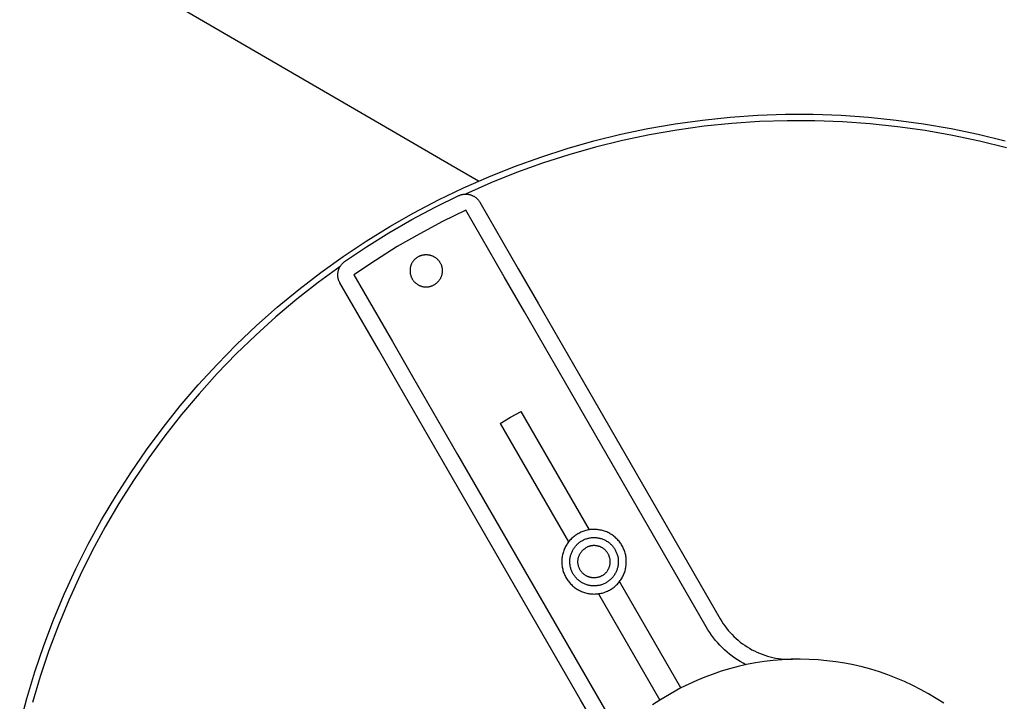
# Model space of a CAD drawing. Header units: millimetres. Extents: x -4170 to -1673, y 3725 to 5351.
# Tile 16 of 49: x -3686 to -3564, y 5011 to 5095. Entities that reach past the tile are written whole.
import ezdxf

# ---------------------------------------------------------------- set-up
doc = ezdxf.new("R2010")
doc.units = ezdxf.units.MM
doc.layers.add('Make2D$Visible$Curvas', color=7, linetype='Continuous')

msp = doc.modelspace()

# ---------------------------------------------------------------- linework, layer by layer
at = {"layer": 'Make2D$Visible$Curvas', "color": 29, "lineweight": -3, "true_color": 0x4d342b}
for p, q in [((-3641.32, 5082.14), (-3672.47, 5100.24)), ((-3632.75, 5077.16), (-3641.32, 5082.14)), ((-3629.33, 5075.17), (-3632.75, 5077.16)), ((-3654.82, 5059.08), (-3654.82, 5059.08))]:
    msp.add_line(p, q, dxfattribs=at)
at = {"layer": 'Make2D$Visible$Curvas', "color": 7, "lineweight": -3, "true_color": 0xededed}
for p, q in [((-3604.95, 5082.28), (-3601.55, 5082.75)), ((-3601.55, 5082.75), (-3598.13, 5083.1)), ((-3598.13, 5083.1), (-3594.7, 5083.34)), ((-3594.5, 5082.55), (-3597.93, 5082.32)), ((-3594.7, 5083.34), (-3591.27, 5083.46)), ((-3591.07, 5082.66), (-3594.5, 5082.55)), ((-3591.27, 5083.46), (-3587.84, 5083.46)), ((-3587.64, 5082.66), (-3591.07, 5082.66)), ((-3587.84, 5083.46), (-3584.4, 5083.34)), ((-3584.21, 5082.53), (-3587.64, 5082.66)), ((-3584.4, 5083.34), (-3580.98, 5083.1)), ((-3580.79, 5082.28), (-3584.21, 5082.53)), ((-3580.98, 5083.1), (-3577.56, 5082.75)), ((-3577.56, 5082.75), (-3574.16, 5082.28)), ((-3611.69, 5080.98), (-3608.33, 5081.69)), ((-3608.33, 5081.69), (-3604.95, 5082.28)), ((-3604.74, 5081.5), (-3608.12, 5080.91)), ((-3601.34, 5081.97), (-3604.74, 5081.5)), ((-3597.93, 5082.32), (-3601.34, 5081.97)), ((-3577.38, 5081.92), (-3580.79, 5082.28)), ((-3573.98, 5081.44), (-3577.38, 5081.92)), ((-3574.16, 5082.28), (-3570.77, 5081.69)), ((-3570.6, 5080.84), (-3573.98, 5081.44)), ((-3570.77, 5081.69), (-3567.41, 5080.98)), ((-3618.33, 5079.22), (-3615.03, 5080.16)), ((-3615.03, 5080.16), (-3611.69, 5080.98)), ((-3611.48, 5080.21), (-3614.82, 5079.39)), ((-3608.12, 5080.91), (-3611.48, 5080.21)), ((-3567.24, 5080.12), (-3570.6, 5080.84)), ((-3567.41, 5080.98), (-3564.08, 5080.16)), ((-3563.91, 5079.29), (-3567.24, 5080.12)), ((-3621.6, 5078.17), (-3618.33, 5079.22)), ((-3614.82, 5079.39), (-3618.12, 5078.45)), ((-3624.84, 5077.01), (-3621.6, 5078.17)), ((-3618.12, 5078.45), (-3621.39, 5077.4)), ((-3628.03, 5075.73), (-3624.84, 5077.01)), ((-3624.61, 5076.24), (-3627.8, 5074.96)), ((-3621.39, 5077.4), (-3624.61, 5076.24)), ((-3631.17, 5074.35), (-3628.03, 5075.73)), ((-3634.27, 5072.86), (-3631.17, 5074.35)), ((-3627.8, 5074.96), (-3630.94, 5073.58)), ((-3637.31, 5071.27), (-3634.27, 5072.86)), ((-3634.68, 5071.95), (-3631.74, 5073.39)), ((-3631.74, 5073.39), (-3631.68, 5073.42)), ((-3631.68, 5073.42), (-3631.61, 5073.44)), ((-3631.61, 5073.44), (-3631.55, 5073.47)), ((-3631.55, 5073.47), (-3631.48, 5073.49)), ((-3631.48, 5073.49), (-3631.41, 5073.51)), ((-3631.41, 5073.51), (-3631.35, 5073.52)), ((-3631.35, 5073.52), (-3631.28, 5073.54)), ((-3631.28, 5073.54), (-3631.21, 5073.55)), ((-3631.21, 5073.55), (-3631.14, 5073.56)), ((-3631.14, 5073.56), (-3631.08, 5073.57)), ((-3631.08, 5073.57), (-3631.01, 5073.57)), ((-3631.01, 5073.57), (-3630.94, 5073.58)), ((-3630.94, 5073.58), (-3630.87, 5073.58)), ((-3630.87, 5073.58), (-3630.8, 5073.57)), ((-3630.8, 5073.57), (-3630.73, 5073.57)), ((-3630.73, 5073.57), (-3630.66, 5073.56)), ((-3630.66, 5073.56), (-3630.59, 5073.55)), ((-3630.59, 5073.55), (-3630.53, 5073.54)), ((-3630.53, 5073.54), (-3630.46, 5073.53)), ((-3630.46, 5073.53), (-3630.39, 5073.51)), ((-3630.39, 5073.51), (-3630.32, 5073.49)), ((-3630.32, 5073.49), (-3630.26, 5073.47)), ((-3630.26, 5073.47), (-3630.19, 5073.45)), ((-3630.19, 5073.45), (-3630.13, 5073.42)), ((-3630.13, 5073.42), (-3630.07, 5073.4)), ((-3630.07, 5073.4), (-3630, 5073.37)), ((-3630, 5073.37), (-3629.94, 5073.34)), ((-3629.94, 5073.34), (-3629.88, 5073.3)), ((-3629.88, 5073.3), (-3629.82, 5073.27)), ((-3629.82, 5073.27), (-3629.77, 5073.23)), ((-3629.77, 5073.23), (-3629.71, 5073.19)), ((-3629.71, 5073.19), (-3629.65, 5073.15)), ((-3629.65, 5073.15), (-3629.6, 5073.1)), ((-3629.6, 5073.1), (-3629.55, 5073.06)), ((-3629.55, 5073.06), (-3629.5, 5073.01)), ((-3629.5, 5073.01), (-3629.45, 5072.96)), ((-3629.45, 5072.96), (-3629.4, 5072.91)), ((-3629.4, 5072.91), (-3629.36, 5072.86)), ((-3629.36, 5072.86), (-3629.32, 5072.81)), ((-3629.32, 5072.81), (-3629.27, 5072.75)), ((-3629.27, 5072.75), (-3629.23, 5072.69)), ((-3629.23, 5072.69), (-3629.2, 5072.64)), ((-3629.2, 5072.64), (-3629.16, 5072.58)), ((-3629.16, 5072.58), (-3624.39, 5064.32)), ((-3637.57, 5070.42), (-3634.68, 5071.95)), ((-3630.89, 5071.58), (-3633.77, 5070.17)), ((-3626.13, 5063.32), (-3630.89, 5071.58)), ((-3640.41, 5068.78), (-3637.57, 5070.42)), ((-3640.29, 5069.57), (-3637.31, 5071.27)), ((-3633.77, 5070.17), (-3636.6, 5068.67)), ((-3643.22, 5067.76), (-3640.29, 5069.57)), ((-3646.08, 5065.86), (-3643.22, 5067.76)), ((-3643.18, 5067.05), (-3640.41, 5068.78)), ((-3636.6, 5068.67), (-3639.38, 5067.07)), ((-3645.9, 5065.21), (-3643.18, 5067.05)), ((-3639.38, 5067.07), (-3642.09, 5065.37)), ((-3648.87, 5063.86), (-3646.08, 5065.86)), ((-3642.09, 5065.37), (-3644.75, 5063.58)), ((-3637.42, 5065.26), (-3637.46, 5065.21)), ((-3637.37, 5065.32), (-3637.42, 5065.26)), ((-3637.33, 5065.37), (-3637.37, 5065.32)), ((-3637.28, 5065.42), (-3637.33, 5065.37)), ((-3637.24, 5065.47), (-3637.28, 5065.42)), ((-3637.19, 5065.52), (-3637.24, 5065.47)), ((-3637.14, 5065.57), (-3637.19, 5065.52)), ((-3637.09, 5065.62), (-3637.14, 5065.57)), ((-3637.03, 5065.66), (-3637.09, 5065.62)), ((-3636.98, 5065.7), (-3637.03, 5065.66)), ((-3636.92, 5065.74), (-3636.98, 5065.7)), ((-3636.86, 5065.78), (-3636.92, 5065.74)), ((-3636.8, 5065.81), (-3636.86, 5065.78)), ((-3636.8, 5065.81), (-3636.74, 5065.85)), ((-3636.74, 5065.85), (-3636.68, 5065.88)), ((-3636.68, 5065.88), (-3636.62, 5065.91)), ((-3636.62, 5065.91), (-3636.56, 5065.93)), ((-3636.56, 5065.93), (-3636.49, 5065.96)), ((-3636.49, 5065.96), (-3636.43, 5065.98)), ((-3636.43, 5065.98), (-3636.36, 5066)), ((-3636.36, 5066), (-3636.29, 5066.02)), ((-3636.29, 5066.02), (-3636.23, 5066.04)), ((-3636.23, 5066.04), (-3636.16, 5066.05)), ((-3636.16, 5066.05), (-3636.09, 5066.06)), ((-3636.09, 5066.06), (-3636.02, 5066.07)), ((-3636.02, 5066.07), (-3635.95, 5066.08)), ((-3635.95, 5066.08), (-3635.88, 5066.08)), ((-3635.88, 5066.08), (-3635.81, 5066.08)), ((-3635.81, 5066.08), (-3635.75, 5066.08)), ((-3635.75, 5066.08), (-3635.68, 5066.08)), ((-3635.68, 5066.08), (-3635.61, 5066.07)), ((-3635.61, 5066.07), (-3635.54, 5066.06)), ((-3635.54, 5066.06), (-3635.47, 5066.05)), ((-3635.47, 5066.05), (-3635.4, 5066.04)), ((-3635.4, 5066.04), (-3635.34, 5066.03)), ((-3635.34, 5066.03), (-3635.27, 5066.01)), ((-3635.27, 5066.01), (-3635.2, 5065.99)), ((-3635.2, 5065.99), (-3635.14, 5065.97)), ((-3635.14, 5065.97), (-3635.07, 5065.94)), ((-3635.07, 5065.94), (-3635.01, 5065.92)), ((-3635.01, 5065.92), (-3634.95, 5065.89)), ((-3634.95, 5065.89), (-3634.88, 5065.86)), ((-3634.88, 5065.86), (-3634.82, 5065.82)), ((-3634.82, 5065.82), (-3634.76, 5065.79)), ((-3634.76, 5065.79), (-3634.71, 5065.75)), ((-3634.71, 5065.75), (-3634.65, 5065.71)), ((-3634.65, 5065.71), (-3634.59, 5065.67)), ((-3634.59, 5065.67), (-3634.54, 5065.63)), ((-3634.54, 5065.63), (-3634.49, 5065.59)), ((-3634.49, 5065.59), (-3634.43, 5065.54)), ((-3634.43, 5065.54), (-3634.39, 5065.49)), ((-3634.39, 5065.49), (-3634.34, 5065.44)), ((-3634.34, 5065.44), (-3634.29, 5065.39)), ((-3634.29, 5065.39), (-3634.25, 5065.34)), ((-3634.25, 5065.34), (-3634.2, 5065.28)), ((-3634.2, 5065.28), (-3634.16, 5065.23)), ((-3646.45, 5064.62), (-3649.18, 5062.63)), ((-3646.71, 5063.98), (-3646.69, 5064.04)), ((-3646.69, 5064.04), (-3646.68, 5064.11)), ((-3646.68, 5064.11), (-3646.66, 5064.18)), ((-3646.66, 5064.18), (-3646.64, 5064.24)), ((-3646.64, 5064.24), (-3646.61, 5064.31)), ((-3646.61, 5064.31), (-3646.59, 5064.37)), ((-3646.59, 5064.37), (-3646.56, 5064.43)), ((-3646.56, 5064.43), (-3646.53, 5064.49)), ((-3646.53, 5064.49), (-3646.49, 5064.56)), ((-3646.49, 5064.56), (-3646.46, 5064.61)), ((-3646.46, 5064.61), (-3646.42, 5064.67)), ((-3646.42, 5064.67), (-3646.38, 5064.73)), ((-3646.38, 5064.73), (-3646.34, 5064.79)), ((-3646.34, 5064.79), (-3646.3, 5064.84)), ((-3646.3, 5064.84), (-3646.26, 5064.89)), ((-3646.26, 5064.89), (-3646.21, 5064.94)), ((-3646.21, 5064.94), (-3646.16, 5064.99)), ((-3646.16, 5064.99), (-3646.11, 5065.04)), ((-3646.11, 5065.04), (-3646.06, 5065.09)), ((-3646.06, 5065.09), (-3646.01, 5065.13)), ((-3646.01, 5065.13), (-3645.95, 5065.17)), ((-3645.95, 5065.17), (-3645.9, 5065.21)), ((-3637.79, 5064.31), (-3637.8, 5064.24)), ((-3637.8, 5064.24), (-3637.8, 5064.17)), ((-3637.8, 5064.17), (-3637.8, 5064.1)), ((-3637.8, 5064.1), (-3637.8, 5064.04)), ((-3637.8, 5064.04), (-3637.8, 5063.97)), ((-3637.78, 5064.38), (-3637.79, 5064.31)), ((-3637.77, 5064.45), (-3637.78, 5064.38)), ((-3637.76, 5064.51), (-3637.77, 5064.45)), ((-3637.74, 5064.58), (-3637.76, 5064.51)), ((-3637.72, 5064.65), (-3637.74, 5064.58)), ((-3637.7, 5064.71), (-3637.72, 5064.65)), ((-3637.68, 5064.78), (-3637.7, 5064.71)), ((-3637.65, 5064.84), (-3637.68, 5064.78)), ((-3637.62, 5064.91), (-3637.65, 5064.84)), ((-3637.6, 5064.97), (-3637.62, 5064.91)), ((-3637.56, 5065.03), (-3637.6, 5064.97)), ((-3637.53, 5065.09), (-3637.56, 5065.03)), ((-3637.49, 5065.15), (-3637.53, 5065.09)), ((-3637.46, 5065.21), (-3637.49, 5065.15)), ((-3634.16, 5065.23), (-3634.13, 5065.17)), ((-3634.13, 5065.17), (-3634.09, 5065.11)), ((-3634.09, 5065.11), (-3634.05, 5065.05)), ((-3634.05, 5065.05), (-3634.02, 5064.99)), ((-3634.02, 5064.99), (-3633.99, 5064.93)), ((-3633.99, 5064.93), (-3633.96, 5064.87)), ((-3633.96, 5064.87), (-3633.94, 5064.8)), ((-3633.94, 5064.8), (-3633.91, 5064.74)), ((-3633.91, 5064.74), (-3633.89, 5064.67)), ((-3633.89, 5064.67), (-3633.87, 5064.6)), ((-3633.87, 5064.6), (-3633.86, 5064.54)), ((-3633.86, 5064.54), (-3633.84, 5064.47)), ((-3633.84, 5064.47), (-3633.83, 5064.4)), ((-3633.83, 5064.4), (-3633.82, 5064.33)), ((-3633.82, 5064.33), (-3633.81, 5064.26)), ((-3633.81, 5064.26), (-3633.81, 5064.2)), ((-3633.81, 5064.2), (-3633.8, 5064.13)), ((-3633.8, 5064.06), (-3633.81, 5063.99)), ((-3633.8, 5064.13), (-3633.8, 5064.06)), ((-3624.39, 5064.32), (-3621.89, 5059.99)), ((-3651.59, 5061.77), (-3648.87, 5063.86)), ((-3646.75, 5063.7), (-3646.74, 5063.77)), ((-3646.75, 5063.63), (-3646.75, 5063.7)), ((-3646.75, 5063.56), (-3646.75, 5063.63)), ((-3646.75, 5063.5), (-3646.75, 5063.56)), ((-3646.74, 5063.43), (-3646.75, 5063.5)), ((-3646.74, 5063.77), (-3646.73, 5063.84)), ((-3646.74, 5063.36), (-3646.74, 5063.43)), ((-3646.73, 5063.29), (-3646.74, 5063.36)), ((-3646.73, 5063.84), (-3646.72, 5063.91)), ((-3646.72, 5063.22), (-3646.73, 5063.29)), ((-3646.72, 5063.91), (-3646.71, 5063.98)), ((-3646.7, 5063.15), (-3646.72, 5063.22)), ((-3646.69, 5063.09), (-3646.7, 5063.15)), ((-3646.67, 5063.02), (-3646.69, 5063.09)), ((-3646.65, 5062.95), (-3646.67, 5063.02)), ((-3646.63, 5062.89), (-3646.65, 5062.95)), ((-3646.6, 5062.82), (-3646.63, 5062.89)), ((-3646.58, 5062.76), (-3646.6, 5062.82)), ((-3644.75, 5063.58), (-3639.98, 5055.32)), ((-3637.8, 5063.97), (-3637.79, 5063.9)), ((-3637.79, 5063.9), (-3637.79, 5063.83)), ((-3637.79, 5063.83), (-3637.78, 5063.76)), ((-3637.78, 5063.76), (-3637.77, 5063.69)), ((-3637.77, 5063.69), (-3637.75, 5063.62)), ((-3637.75, 5063.62), (-3637.73, 5063.56)), ((-3637.73, 5063.56), (-3637.71, 5063.49)), ((-3637.71, 5063.49), (-3637.69, 5063.43)), ((-3637.69, 5063.43), (-3637.67, 5063.36)), ((-3637.67, 5063.36), (-3637.64, 5063.3)), ((-3637.64, 5063.3), (-3637.62, 5063.23)), ((-3637.62, 5063.23), (-3637.58, 5063.17)), ((-3637.58, 5063.17), (-3637.55, 5063.11)), ((-3637.55, 5063.11), (-3637.52, 5063.05)), ((-3637.52, 5063.05), (-3637.48, 5062.99)), ((-3637.48, 5062.99), (-3637.44, 5062.94)), ((-3637.44, 5062.94), (-3637.4, 5062.88)), ((-3637.4, 5062.88), (-3637.36, 5062.83)), ((-3637.36, 5062.83), (-3637.32, 5062.77)), ((-3634.23, 5062.84), (-3634.28, 5062.79)), ((-3634.19, 5062.9), (-3634.23, 5062.84)), ((-3634.15, 5062.95), (-3634.19, 5062.9)), ((-3634.11, 5063.01), (-3634.15, 5062.95)), ((-3634.08, 5063.07), (-3634.11, 5063.01)), ((-3634.04, 5063.13), (-3634.08, 5063.07)), ((-3634.01, 5063.19), (-3634.04, 5063.13)), ((-3633.98, 5063.26), (-3634.01, 5063.19)), ((-3633.95, 5063.32), (-3633.98, 5063.26)), ((-3633.93, 5063.38), (-3633.95, 5063.32)), ((-3633.91, 5063.45), (-3633.93, 5063.38)), ((-3633.89, 5063.51), (-3633.91, 5063.45)), ((-3633.87, 5063.58), (-3633.89, 5063.51)), ((-3633.85, 5063.65), (-3633.87, 5063.58)), ((-3633.84, 5063.71), (-3633.85, 5063.65)), ((-3633.83, 5063.78), (-3633.84, 5063.71)), ((-3633.82, 5063.85), (-3633.83, 5063.78)), ((-3633.81, 5063.92), (-3633.82, 5063.85)), ((-3633.81, 5063.99), (-3633.81, 5063.92)), ((-3623.63, 5058.99), (-3626.13, 5063.32)), ((-3654.24, 5059.58), (-3651.59, 5061.77)), ((-3649.18, 5062.63), (-3651.83, 5060.55)), ((-3646.55, 5062.7), (-3646.58, 5062.76)), ((-3646.51, 5062.64), (-3646.55, 5062.7)), ((-3646.48, 5062.58), (-3646.51, 5062.64)), ((-3641.71, 5054.32), (-3646.48, 5062.58)), ((-3637.32, 5062.77), (-3637.27, 5062.72)), ((-3637.27, 5062.72), (-3637.22, 5062.67)), ((-3637.22, 5062.67), (-3637.17, 5062.62)), ((-3637.17, 5062.62), (-3637.12, 5062.58)), ((-3637.12, 5062.58), (-3637.07, 5062.53)), ((-3637.07, 5062.53), (-3637.01, 5062.49)), ((-3637.01, 5062.49), (-3636.96, 5062.45)), ((-3636.96, 5062.45), (-3636.9, 5062.41)), ((-3636.9, 5062.41), (-3636.84, 5062.37)), ((-3636.84, 5062.37), (-3636.78, 5062.34)), ((-3636.78, 5062.34), (-3636.72, 5062.3)), ((-3636.72, 5062.3), (-3636.66, 5062.27)), ((-3636.66, 5062.27), (-3636.6, 5062.25)), ((-3636.6, 5062.25), (-3636.53, 5062.22)), ((-3636.53, 5062.22), (-3636.47, 5062.2)), ((-3636.47, 5062.2), (-3636.4, 5062.17)), ((-3636.4, 5062.17), (-3636.34, 5062.15)), ((-3636.34, 5062.15), (-3636.27, 5062.14)), ((-3636.27, 5062.14), (-3636.2, 5062.12)), ((-3636.2, 5062.12), (-3636.14, 5062.11)), ((-3636.14, 5062.11), (-3636.07, 5062.1)), ((-3636.07, 5062.1), (-3636, 5062.09)), ((-3636, 5062.09), (-3635.93, 5062.09)), ((-3635.93, 5062.09), (-3635.86, 5062.08)), ((-3635.86, 5062.08), (-3635.79, 5062.08)), ((-3635.79, 5062.08), (-3635.72, 5062.08)), ((-3635.72, 5062.08), (-3635.65, 5062.09)), ((-3635.65, 5062.09), (-3635.59, 5062.09)), ((-3635.59, 5062.09), (-3635.52, 5062.1)), ((-3635.52, 5062.1), (-3635.45, 5062.11)), ((-3635.45, 5062.11), (-3635.38, 5062.13)), ((-3635.38, 5062.13), (-3635.31, 5062.14)), ((-3635.31, 5062.14), (-3635.25, 5062.16)), ((-3635.25, 5062.16), (-3635.18, 5062.18)), ((-3635.18, 5062.18), (-3635.12, 5062.2)), ((-3635.12, 5062.2), (-3635.05, 5062.23)), ((-3635.05, 5062.23), (-3634.99, 5062.25)), ((-3634.99, 5062.25), (-3634.93, 5062.28)), ((-3634.93, 5062.28), (-3634.86, 5062.32)), ((-3634.86, 5062.32), (-3634.8, 5062.35)), ((-3634.74, 5062.38), (-3634.8, 5062.35)), ((-3634.69, 5062.42), (-3634.74, 5062.38)), ((-3634.63, 5062.46), (-3634.69, 5062.42)), ((-3634.57, 5062.5), (-3634.63, 5062.46)), ((-3634.52, 5062.55), (-3634.57, 5062.5)), ((-3634.47, 5062.59), (-3634.52, 5062.55)), ((-3634.42, 5062.64), (-3634.47, 5062.59)), ((-3634.37, 5062.69), (-3634.42, 5062.64)), ((-3634.32, 5062.74), (-3634.37, 5062.69)), ((-3634.28, 5062.79), (-3634.32, 5062.74)), ((-3651.83, 5060.55), (-3654.41, 5058.38)), ((-3656.81, 5057.3), (-3654.24, 5059.58)), ((-3621.89, 5059.99), (-3616.32, 5050.33)), ((-3654.41, 5058.38), (-3656.91, 5056.12)), ((-3618.05, 5049.33), (-3623.63, 5058.99)), ((-3659.3, 5054.94), (-3656.81, 5057.3)), ((-3656.91, 5056.12), (-3659.33, 5053.78)), ((-3661.71, 5052.49), (-3659.3, 5054.94)), ((-3639.21, 5049.99), (-3641.71, 5054.32)), ((-3639.98, 5055.32), (-3637.48, 5050.99)), ((-3659.33, 5053.78), (-3661.68, 5051.35)), ((-3664.03, 5049.95), (-3661.71, 5052.49)), ((-3661.68, 5051.35), (-3663.93, 5048.85)), ((-3637.48, 5050.99), (-3631.91, 5041.33)), ((-3666.26, 5047.34), (-3664.03, 5049.95)), ((-3633.64, 5040.33), (-3639.21, 5049.99)), ((-3616.32, 5050.33), (-3599.36, 5020.96)), ((-3663.93, 5048.85), (-3666.11, 5046.27)), ((-3601.09, 5019.96), (-3618.05, 5049.33)), ((-3668.4, 5044.66), (-3666.26, 5047.34)), ((-3666.11, 5046.27), (-3668.19, 5043.62)), ((-3626.62, 5045.17), (-3625.33, 5045.94)), ((-3625.33, 5045.94), (-3624.02, 5046.67)), ((-3615.55, 5032.01), (-3624.02, 5046.67)), ((-3670.45, 5041.9), (-3668.4, 5044.66)), ((-3626.62, 5045.17), (-3618.15, 5030.51)), ((-3668.19, 5043.62), (-3670.18, 5040.9)), ((-3672.4, 5039.07), (-3670.45, 5041.9)), ((-3670.18, 5040.9), (-3672.08, 5038.12)), ((-3631.91, 5041.33), (-3611.97, 5006.81)), ((-3616.68, 5010.96), (-3633.64, 5040.33)), ((-3674.26, 5036.18), (-3672.4, 5039.07)), ((-3672.08, 5038.12), (-3673.88, 5035.27)), ((-3676.01, 5033.23), (-3674.26, 5036.18)), ((-3673.88, 5035.27), (-3675.58, 5032.36)), ((-3677.66, 5030.21), (-3676.01, 5033.23)), ((-3675.58, 5032.36), (-3677.18, 5029.39)), ((-3617.58, 5031.1), (-3617.68, 5031.01)), ((-3617.47, 5031.18), (-3617.58, 5031.1)), ((-3617.36, 5031.27), (-3617.47, 5031.18)), ((-3617.25, 5031.35), (-3617.36, 5031.27)), ((-3617.14, 5031.42), (-3617.25, 5031.35)), ((-3617.02, 5031.5), (-3617.14, 5031.42)), ((-3616.9, 5031.56), (-3617.02, 5031.5)), ((-3616.77, 5031.63), (-3616.9, 5031.56)), ((-3616.65, 5031.69), (-3616.77, 5031.63)), ((-3616.52, 5031.74), (-3616.65, 5031.69)), ((-3616.39, 5031.79), (-3616.52, 5031.74)), ((-3616.26, 5031.84), (-3616.39, 5031.79)), ((-3616.13, 5031.88), (-3616.26, 5031.84)), ((-3616, 5031.92), (-3616.13, 5031.88)), ((-3615.87, 5031.95), (-3616, 5031.92)), ((-3615.73, 5031.98), (-3615.87, 5031.95)), ((-3615.59, 5032), (-3615.73, 5031.98)), ((-3615.46, 5032.02), (-3615.59, 5032)), ((-3615.32, 5032.03), (-3615.46, 5032.02)), ((-3615.18, 5032.04), (-3615.32, 5032.03)), ((-3615.04, 5032.04), (-3615.18, 5032.04)), ((-3614.91, 5032.04), (-3615.04, 5032.04)), ((-3614.77, 5032.04), (-3614.91, 5032.04)), ((-3614.63, 5032.03), (-3614.77, 5032.04)), ((-3614.49, 5032.01), (-3614.63, 5032.03)), ((-3614.36, 5031.99), (-3614.49, 5032.01)), ((-3614.22, 5031.97), (-3614.36, 5031.99)), ((-3614.09, 5031.94), (-3614.22, 5031.97)), ((-3613.95, 5031.91), (-3614.09, 5031.94)), ((-3613.82, 5031.87), (-3613.95, 5031.91)), ((-3613.69, 5031.82), (-3613.82, 5031.87)), ((-3613.56, 5031.78), (-3613.69, 5031.82)), ((-3613.43, 5031.73), (-3613.56, 5031.78)), ((-3613.3, 5031.67), (-3613.43, 5031.73)), ((-3613.18, 5031.61), (-3613.3, 5031.67)), ((-3613.06, 5031.54), (-3613.18, 5031.61)), ((-3612.94, 5031.47), (-3613.06, 5031.54)), ((-3612.82, 5031.4), (-3612.94, 5031.47)), ((-3612.71, 5031.32), (-3612.82, 5031.4)), ((-3612.59, 5031.24), (-3612.71, 5031.32)), ((-3612.49, 5031.16), (-3612.59, 5031.24)), ((-3612.38, 5031.07), (-3612.49, 5031.16)), ((-3679.2, 5027.15), (-3677.66, 5030.21)), ((-3618.53, 5029.92), (-3618.59, 5029.8)), ((-3618.46, 5030.04), (-3618.53, 5029.92)), ((-3618.39, 5030.16), (-3618.46, 5030.04)), ((-3618.31, 5030.28), (-3618.39, 5030.16)), ((-3618.24, 5030.39), (-3618.31, 5030.28)), ((-3618.15, 5030.5), (-3618.24, 5030.39)), ((-3618.07, 5030.61), (-3618.15, 5030.5)), ((-3617.98, 5030.71), (-3618.07, 5030.61)), ((-3617.88, 5030.81), (-3617.98, 5030.71)), ((-3617.78, 5030.91), (-3617.88, 5030.81)), ((-3617.68, 5031.01), (-3617.78, 5030.91)), ((-3617.41, 5029.82), (-3617.35, 5029.9)), ((-3617.35, 5029.9), (-3617.29, 5029.98)), ((-3617.29, 5029.98), (-3617.22, 5030.06)), ((-3617.22, 5030.06), (-3617.15, 5030.13)), ((-3617.15, 5030.13), (-3617.07, 5030.21)), ((-3617.07, 5030.21), (-3617, 5030.28)), ((-3617, 5030.28), (-3616.92, 5030.35)), ((-3616.92, 5030.35), (-3616.84, 5030.41)), ((-3616.84, 5030.41), (-3616.76, 5030.47)), ((-3616.76, 5030.47), (-3616.67, 5030.53)), ((-3616.67, 5030.53), (-3616.58, 5030.59)), ((-3616.58, 5030.59), (-3616.5, 5030.64)), ((-3616.5, 5030.64), (-3616.41, 5030.69)), ((-3616.41, 5030.69), (-3616.31, 5030.74)), ((-3616.31, 5030.74), (-3616.22, 5030.78)), ((-3616.22, 5030.78), (-3616.12, 5030.82)), ((-3616.12, 5030.82), (-3616.03, 5030.86)), ((-3616.03, 5030.86), (-3615.93, 5030.9)), ((-3615.93, 5030.9), (-3615.83, 5030.93)), ((-3615.81, 5029.87), (-3615.87, 5029.84)), ((-3615.83, 5030.93), (-3615.73, 5030.95)), ((-3615.75, 5029.9), (-3615.81, 5029.87)), ((-3615.68, 5029.92), (-3615.75, 5029.9)), ((-3615.73, 5030.95), (-3615.63, 5030.98)), ((-3615.62, 5029.95), (-3615.68, 5029.92)), ((-3615.63, 5030.98), (-3615.53, 5031)), ((-3615.55, 5029.97), (-3615.62, 5029.95)), ((-3615.49, 5029.98), (-3615.55, 5029.97)), ((-3615.53, 5031), (-3615.43, 5031.01)), ((-3615.42, 5030), (-3615.49, 5029.98)), ((-3615.43, 5031.01), (-3615.32, 5031.03)), ((-3615.35, 5030.01), (-3615.42, 5030)), ((-3615.28, 5030.02), (-3615.35, 5030.01)), ((-3615.32, 5031.03), (-3615.22, 5031.04)), ((-3615.21, 5030.03), (-3615.28, 5030.02)), ((-3615.22, 5031.04), (-3615.12, 5031.04)), ((-3615.15, 5030.04), (-3615.21, 5030.03)), ((-3615.08, 5030.04), (-3615.15, 5030.04)), ((-3615.12, 5031.04), (-3615.01, 5031.04)), ((-3615.01, 5030.04), (-3615.08, 5030.04)), ((-3615.01, 5031.04), (-3614.91, 5031.04)), ((-3614.94, 5030.04), (-3615.01, 5030.04)), ((-3614.87, 5030.04), (-3614.94, 5030.04)), ((-3614.91, 5031.04), (-3614.81, 5031.04)), ((-3614.8, 5030.03), (-3614.87, 5030.04)), ((-3614.81, 5031.04), (-3614.7, 5031.03)), ((-3614.73, 5030.03), (-3614.8, 5030.03)), ((-3614.66, 5030.02), (-3614.73, 5030.03)), ((-3614.7, 5031.03), (-3614.6, 5031.02)), ((-3614.6, 5030), (-3614.66, 5030.02)), ((-3614.6, 5031.02), (-3614.5, 5031)), ((-3614.53, 5029.99), (-3614.6, 5030)), ((-3614.46, 5029.97), (-3614.53, 5029.99)), ((-3614.5, 5031), (-3614.4, 5030.98)), ((-3614.4, 5029.95), (-3614.46, 5029.97)), ((-3614.4, 5030.98), (-3614.29, 5030.96)), ((-3614.33, 5029.93), (-3614.4, 5029.95)), ((-3614.27, 5029.91), (-3614.33, 5029.93)), ((-3614.29, 5030.96), (-3614.19, 5030.94)), ((-3614.2, 5029.88), (-3614.27, 5029.91)), ((-3614.14, 5029.85), (-3614.2, 5029.88)), ((-3614.19, 5030.94), (-3614.1, 5030.91)), ((-3614.1, 5030.91), (-3614, 5030.87)), ((-3614, 5030.87), (-3613.9, 5030.84)), ((-3613.9, 5030.84), (-3613.8, 5030.8)), ((-3613.8, 5030.8), (-3613.71, 5030.75)), ((-3613.71, 5030.75), (-3613.62, 5030.71)), ((-3613.62, 5030.71), (-3613.53, 5030.66)), ((-3613.53, 5030.66), (-3613.44, 5030.61)), ((-3613.44, 5030.61), (-3613.35, 5030.55)), ((-3613.35, 5030.55), (-3613.26, 5030.49)), ((-3613.26, 5030.49), (-3613.18, 5030.43)), ((-3613.18, 5030.43), (-3613.1, 5030.37)), ((-3613.1, 5030.37), (-3613.02, 5030.3)), ((-3613.02, 5030.3), (-3612.94, 5030.23)), ((-3612.94, 5030.23), (-3612.87, 5030.16)), ((-3612.87, 5030.16), (-3612.8, 5030.08)), ((-3612.8, 5030.08), (-3612.73, 5030.01)), ((-3612.73, 5030.01), (-3612.66, 5029.93)), ((-3612.66, 5029.93), (-3612.6, 5029.85)), ((-3612.28, 5030.98), (-3612.38, 5031.07)), ((-3612.18, 5030.88), (-3612.28, 5030.98)), ((-3612.08, 5030.78), (-3612.18, 5030.88)), ((-3611.99, 5030.68), (-3612.08, 5030.78)), ((-3611.9, 5030.58), (-3611.99, 5030.68)), ((-3611.81, 5030.47), (-3611.9, 5030.58)), ((-3611.73, 5030.36), (-3611.81, 5030.47)), ((-3611.65, 5030.24), (-3611.73, 5030.36)), ((-3611.58, 5030.13), (-3611.65, 5030.24)), ((-3611.51, 5030.01), (-3611.58, 5030.13)), ((-3611.44, 5029.88), (-3611.51, 5030.01)), ((-3611.38, 5029.76), (-3611.44, 5029.88)), ((-3677.18, 5029.39), (-3678.68, 5026.37)), ((-3618.93, 5028.75), (-3618.95, 5028.62)), ((-3618.91, 5028.89), (-3618.93, 5028.75)), ((-3618.87, 5029.02), (-3618.91, 5028.89)), ((-3618.84, 5029.16), (-3618.87, 5029.02)), ((-3618.8, 5029.29), (-3618.84, 5029.16)), ((-3618.75, 5029.42), (-3618.8, 5029.29)), ((-3618.7, 5029.55), (-3618.75, 5029.42)), ((-3618.65, 5029.67), (-3618.7, 5029.55)), ((-3618.59, 5029.8), (-3618.65, 5029.67)), ((-3617.95, 5028.59), (-3617.92, 5028.7)), ((-3617.92, 5028.7), (-3617.9, 5028.8)), ((-3617.9, 5028.8), (-3617.87, 5028.9)), ((-3617.87, 5028.9), (-3617.84, 5028.99)), ((-3617.84, 5028.99), (-3617.81, 5029.09)), ((-3617.81, 5029.09), (-3617.77, 5029.19)), ((-3617.77, 5029.19), (-3617.73, 5029.28)), ((-3617.73, 5029.28), (-3617.68, 5029.38)), ((-3617.68, 5029.38), (-3617.64, 5029.47)), ((-3617.64, 5029.47), (-3617.59, 5029.56)), ((-3617.59, 5029.56), (-3617.53, 5029.65)), ((-3617.53, 5029.65), (-3617.47, 5029.73)), ((-3617.47, 5029.73), (-3617.41, 5029.82)), ((-3616.91, 5028.61), (-3616.89, 5028.68)), ((-3616.89, 5028.68), (-3616.87, 5028.74)), ((-3616.87, 5028.74), (-3616.84, 5028.81)), ((-3616.84, 5028.81), (-3616.82, 5028.87)), ((-3616.82, 5028.87), (-3616.79, 5028.93)), ((-3616.79, 5028.93), (-3616.76, 5028.99)), ((-3616.76, 5028.99), (-3616.72, 5029.05)), ((-3616.72, 5029.05), (-3616.69, 5029.11)), ((-3616.69, 5029.11), (-3616.65, 5029.17)), ((-3616.65, 5029.17), (-3616.61, 5029.23)), ((-3616.61, 5029.23), (-3616.57, 5029.28)), ((-3616.57, 5029.28), (-3616.52, 5029.34)), ((-3616.52, 5029.34), (-3616.48, 5029.39)), ((-3616.48, 5029.39), (-3616.43, 5029.44)), ((-3616.43, 5029.44), (-3616.38, 5029.49)), ((-3616.38, 5029.49), (-3616.33, 5029.53)), ((-3616.33, 5029.53), (-3616.28, 5029.58)), ((-3616.28, 5029.58), (-3616.22, 5029.62)), ((-3616.22, 5029.62), (-3616.17, 5029.66)), ((-3616.17, 5029.66), (-3616.11, 5029.7)), ((-3616.11, 5029.7), (-3616.05, 5029.74)), ((-3616.05, 5029.74), (-3616, 5029.78)), ((-3615.94, 5029.81), (-3616, 5029.78)), ((-3615.87, 5029.84), (-3615.94, 5029.81)), ((-3614.08, 5029.82), (-3614.14, 5029.85)), ((-3614.02, 5029.79), (-3614.08, 5029.82)), ((-3613.96, 5029.75), (-3614.02, 5029.79)), ((-3613.9, 5029.72), (-3613.96, 5029.75)), ((-3613.84, 5029.68), (-3613.9, 5029.72)), ((-3613.79, 5029.64), (-3613.84, 5029.68)), ((-3613.73, 5029.59), (-3613.79, 5029.64)), ((-3613.68, 5029.55), (-3613.73, 5029.59)), ((-3613.63, 5029.5), (-3613.68, 5029.55)), ((-3613.58, 5029.45), (-3613.63, 5029.5)), ((-3613.53, 5029.4), (-3613.58, 5029.45)), ((-3613.48, 5029.35), (-3613.53, 5029.4)), ((-3613.44, 5029.3), (-3613.48, 5029.35)), ((-3613.4, 5029.25), (-3613.44, 5029.3)), ((-3613.36, 5029.19), (-3613.4, 5029.25)), ((-3613.32, 5029.13), (-3613.36, 5029.19)), ((-3613.28, 5029.07), (-3613.32, 5029.13)), ((-3613.25, 5029.01), (-3613.28, 5029.07)), ((-3613.21, 5028.95), (-3613.25, 5029.01)), ((-3613.18, 5028.89), (-3613.21, 5028.95)), ((-3613.16, 5028.83), (-3613.18, 5028.89)), ((-3613.13, 5028.76), (-3613.16, 5028.83)), ((-3613.11, 5028.7), (-3613.13, 5028.76)), ((-3613.08, 5028.63), (-3613.11, 5028.7)), ((-3612.6, 5029.85), (-3612.54, 5029.76)), ((-3612.54, 5029.76), (-3612.48, 5029.68)), ((-3612.48, 5029.68), (-3612.42, 5029.59)), ((-3612.42, 5029.59), (-3612.37, 5029.5)), ((-3612.37, 5029.5), (-3612.32, 5029.41)), ((-3612.32, 5029.41), (-3612.28, 5029.31)), ((-3612.28, 5029.31), (-3612.24, 5029.22)), ((-3612.24, 5029.22), (-3612.2, 5029.12)), ((-3612.2, 5029.12), (-3612.16, 5029.03)), ((-3612.16, 5029.03), (-3612.13, 5028.93)), ((-3612.13, 5028.93), (-3612.1, 5028.83)), ((-3612.1, 5028.83), (-3612.07, 5028.73)), ((-3612.07, 5028.73), (-3612.05, 5028.63)), ((-3611.33, 5029.64), (-3611.38, 5029.76)), ((-3611.27, 5029.51), (-3611.33, 5029.64)), ((-3611.22, 5029.38), (-3611.27, 5029.51)), ((-3611.18, 5029.25), (-3611.22, 5029.38)), ((-3611.14, 5029.12), (-3611.18, 5029.25)), ((-3611.11, 5028.98), (-3611.14, 5029.12)), ((-3611.08, 5028.85), (-3611.11, 5028.98)), ((-3611.05, 5028.71), (-3611.08, 5028.85)), ((-3611.03, 5028.57), (-3611.05, 5028.71)), ((-3618.99, 5028.2), (-3619, 5028.07)), ((-3619, 5028.07), (-3618.99, 5027.93)), ((-3618.98, 5028.34), (-3618.99, 5028.2)), ((-3618.99, 5027.93), (-3618.99, 5027.79)), ((-3618.99, 5027.79), (-3618.98, 5027.65)), ((-3618.97, 5028.48), (-3618.98, 5028.34)), ((-3618.98, 5027.65), (-3618.96, 5027.51)), ((-3618.95, 5028.62), (-3618.97, 5028.48)), ((-3618.96, 5027.51), (-3618.94, 5027.38)), ((-3618, 5028.08), (-3617.99, 5028.18)), ((-3617.99, 5027.98), (-3618, 5028.08)), ((-3617.99, 5028.29), (-3617.98, 5028.39)), ((-3617.99, 5028.18), (-3617.99, 5028.29)), ((-3617.99, 5027.87), (-3617.99, 5027.98)), ((-3617.98, 5027.77), (-3617.99, 5027.87)), ((-3617.98, 5028.39), (-3617.96, 5028.49)), ((-3617.97, 5027.67), (-3617.98, 5027.77)), ((-3617.96, 5027.56), (-3617.97, 5027.67)), ((-3617.96, 5028.49), (-3617.95, 5028.59)), ((-3617.94, 5027.46), (-3617.96, 5027.56)), ((-3617.92, 5027.36), (-3617.94, 5027.46)), ((-3617, 5028.07), (-3616.99, 5028.14)), ((-3617, 5028), (-3617, 5028.07)), ((-3616.99, 5027.93), (-3617, 5028)), ((-3616.99, 5028.21), (-3616.98, 5028.27)), ((-3616.99, 5028.14), (-3616.99, 5028.21)), ((-3616.99, 5027.86), (-3616.99, 5027.93)), ((-3616.98, 5027.79), (-3616.99, 5027.86)), ((-3616.98, 5028.27), (-3616.97, 5028.34)), ((-3616.97, 5027.72), (-3616.98, 5027.79)), ((-3616.97, 5028.34), (-3616.96, 5028.41)), ((-3616.96, 5027.66), (-3616.97, 5027.72)), ((-3616.96, 5028.41), (-3616.95, 5028.48)), ((-3616.94, 5027.59), (-3616.96, 5027.66)), ((-3616.95, 5028.48), (-3616.93, 5028.55)), ((-3616.93, 5027.52), (-3616.94, 5027.59)), ((-3616.93, 5028.55), (-3616.91, 5028.61)), ((-3616.91, 5027.45), (-3616.93, 5027.52)), ((-3616.89, 5027.39), (-3616.91, 5027.45)), ((-3613.1, 5027.41), (-3613.08, 5027.48)), ((-3613.07, 5028.57), (-3613.08, 5028.63)), ((-3613.08, 5027.48), (-3613.06, 5027.54)), ((-3613.05, 5028.5), (-3613.07, 5028.57)), ((-3613.06, 5027.54), (-3613.04, 5027.61)), ((-3613.03, 5028.43), (-3613.05, 5028.5)), ((-3613.04, 5027.61), (-3613.03, 5027.68)), ((-3613.02, 5028.37), (-3613.03, 5028.43)), ((-3613.03, 5027.68), (-3613.02, 5027.75)), ((-3613.01, 5028.3), (-3613.02, 5028.37)), ((-3613.02, 5027.75), (-3613.01, 5027.81)), ((-3613, 5028.23), (-3613.01, 5028.3)), ((-3613.01, 5027.81), (-3613, 5027.88)), ((-3613, 5028.16), (-3613, 5028.23)), ((-3613, 5028.09), (-3613, 5028.16)), ((-3613, 5028.02), (-3613, 5028.09)), ((-3613, 5027.95), (-3613, 5028.02)), ((-3613, 5027.88), (-3613, 5027.95)), ((-3612.05, 5027.5), (-3612.07, 5027.39)), ((-3612.05, 5028.63), (-3612.03, 5028.53)), ((-3612.03, 5027.6), (-3612.05, 5027.5)), ((-3612.03, 5028.53), (-3612.02, 5028.42)), ((-3612.02, 5027.7), (-3612.03, 5027.6)), ((-3612.02, 5028.42), (-3612.01, 5028.32)), ((-3612.01, 5027.8), (-3612.02, 5027.7)), ((-3612.01, 5028.32), (-3612, 5028.22)), ((-3612, 5027.91), (-3612.01, 5027.8)), ((-3612, 5028.22), (-3612, 5028.11)), ((-3612, 5028.11), (-3612, 5028.01)), ((-3612, 5028.01), (-3612, 5027.91)), ((-3611.06, 5027.34), (-3611.04, 5027.47)), ((-3611.04, 5027.47), (-3611.02, 5027.61)), ((-3611.02, 5028.44), (-3611.03, 5028.57)), ((-3611, 5028.3), (-3611.02, 5028.44)), ((-3611.02, 5027.61), (-3611.01, 5027.75)), ((-3611.01, 5027.75), (-3611, 5027.89)), ((-3611, 5028.16), (-3611, 5028.3)), ((-3611, 5028.02), (-3611, 5028.16)), ((-3611, 5027.89), (-3611, 5028.02)), ((-3680.64, 5024.03), (-3679.2, 5027.15)), ((-3678.68, 5026.37), (-3680.08, 5023.3)), ((-3618.94, 5027.38), (-3618.91, 5027.24)), ((-3618.91, 5027.24), (-3618.88, 5027.11)), ((-3618.88, 5027.11), (-3618.85, 5026.97)), ((-3618.85, 5026.97), (-3618.81, 5026.84)), ((-3618.81, 5026.84), (-3618.77, 5026.71)), ((-3618.77, 5026.71), (-3618.72, 5026.58)), ((-3618.72, 5026.58), (-3618.67, 5026.45)), ((-3618.67, 5026.45), (-3618.61, 5026.33)), ((-3618.61, 5026.33), (-3618.55, 5026.2)), ((-3617.89, 5027.26), (-3617.92, 5027.36)), ((-3617.86, 5027.16), (-3617.89, 5027.26)), ((-3617.83, 5027.06), (-3617.86, 5027.16)), ((-3617.79, 5026.96), (-3617.83, 5027.06)), ((-3617.76, 5026.87), (-3617.79, 5026.96)), ((-3617.71, 5026.77), (-3617.76, 5026.87)), ((-3617.67, 5026.68), (-3617.71, 5026.77)), ((-3617.62, 5026.59), (-3617.67, 5026.68)), ((-3617.57, 5026.5), (-3617.62, 5026.59)), ((-3617.51, 5026.41), (-3617.57, 5026.5)), ((-3617.45, 5026.33), (-3617.51, 5026.41)), ((-3617.39, 5026.24), (-3617.45, 5026.33)), ((-3617.33, 5026.16), (-3617.39, 5026.24)), ((-3616.86, 5027.32), (-3616.89, 5027.39)), ((-3616.84, 5027.26), (-3616.86, 5027.32)), ((-3616.81, 5027.2), (-3616.84, 5027.26)), ((-3616.78, 5027.14), (-3616.81, 5027.2)), ((-3616.74, 5027.07), (-3616.78, 5027.14)), ((-3616.71, 5027.01), (-3616.74, 5027.07)), ((-3616.67, 5026.96), (-3616.71, 5027.01)), ((-3616.64, 5026.9), (-3616.67, 5026.96)), ((-3616.59, 5026.84), (-3616.64, 5026.9)), ((-3616.55, 5026.79), (-3616.59, 5026.84)), ((-3616.51, 5026.74), (-3616.55, 5026.79)), ((-3616.46, 5026.68), (-3616.51, 5026.74)), ((-3616.41, 5026.63), (-3616.46, 5026.68)), ((-3616.36, 5026.59), (-3616.41, 5026.63)), ((-3616.31, 5026.54), (-3616.36, 5026.59)), ((-3616.26, 5026.5), (-3616.31, 5026.54)), ((-3616.21, 5026.45), (-3616.26, 5026.5)), ((-3616.15, 5026.41), (-3616.21, 5026.45)), ((-3616.09, 5026.37), (-3616.15, 5026.41)), ((-3616.04, 5026.34), (-3616.09, 5026.37)), ((-3615.98, 5026.3), (-3616.04, 5026.34)), ((-3615.92, 5026.27), (-3615.98, 5026.3)), ((-3615.85, 5026.24), (-3615.92, 5026.27)), ((-3615.79, 5026.21), (-3615.85, 5026.24)), ((-3614.18, 5026.22), (-3614.24, 5026.19)), ((-3614.12, 5026.25), (-3614.18, 5026.22)), ((-3614.06, 5026.28), (-3614.12, 5026.25)), ((-3614, 5026.31), (-3614.06, 5026.28)), ((-3614, 5026.31), (-3613.94, 5026.35)), ((-3613.94, 5026.35), (-3613.88, 5026.39)), ((-3613.88, 5026.39), (-3613.82, 5026.43)), ((-3613.82, 5026.43), (-3613.77, 5026.47)), ((-3613.77, 5026.47), (-3613.71, 5026.51)), ((-3613.71, 5026.51), (-3613.66, 5026.56)), ((-3613.66, 5026.56), (-3613.61, 5026.6)), ((-3613.61, 5026.6), (-3613.56, 5026.65)), ((-3613.56, 5026.65), (-3613.51, 5026.7)), ((-3613.51, 5026.7), (-3613.47, 5026.75)), ((-3613.47, 5026.75), (-3613.42, 5026.81)), ((-3613.42, 5026.81), (-3613.38, 5026.86)), ((-3613.38, 5026.86), (-3613.34, 5026.92)), ((-3613.34, 5026.92), (-3613.31, 5026.98)), ((-3613.31, 5026.98), (-3613.27, 5027.03)), ((-3613.27, 5027.03), (-3613.24, 5027.09)), ((-3613.24, 5027.09), (-3613.2, 5027.16)), ((-3613.2, 5027.16), (-3613.17, 5027.22)), ((-3613.17, 5027.22), (-3613.15, 5027.28)), ((-3613.15, 5027.28), (-3613.12, 5027.35)), ((-3613.12, 5027.35), (-3613.1, 5027.41)), ((-3612.58, 5026.27), (-3612.64, 5026.19)), ((-3612.52, 5026.35), (-3612.58, 5026.27)), ((-3612.46, 5026.44), (-3612.52, 5026.35)), ((-3612.41, 5026.53), (-3612.46, 5026.44)), ((-3612.36, 5026.62), (-3612.41, 5026.53)), ((-3612.31, 5026.71), (-3612.36, 5026.62)), ((-3612.26, 5026.81), (-3612.31, 5026.71)), ((-3612.22, 5026.9), (-3612.26, 5026.81)), ((-3612.18, 5027), (-3612.22, 5026.9)), ((-3612.15, 5027.09), (-3612.18, 5027)), ((-3612.12, 5027.19), (-3612.15, 5027.09)), ((-3612.09, 5027.29), (-3612.12, 5027.19)), ((-3612.07, 5027.39), (-3612.09, 5027.29)), ((-3611.46, 5026.17), (-3611.4, 5026.29)), ((-3611.4, 5026.29), (-3611.34, 5026.42)), ((-3611.34, 5026.42), (-3611.29, 5026.54)), ((-3611.29, 5026.54), (-3611.24, 5026.67)), ((-3611.24, 5026.67), (-3611.19, 5026.8)), ((-3611.19, 5026.8), (-3611.15, 5026.93)), ((-3611.15, 5026.93), (-3611.12, 5027.07)), ((-3611.12, 5027.07), (-3611.09, 5027.2)), ((-3611.09, 5027.2), (-3611.06, 5027.34)), ((-3618.55, 5026.2), (-3618.48, 5026.08)), ((-3618.48, 5026.08), (-3618.41, 5025.96)), ((-3618.41, 5025.96), (-3618.34, 5025.85)), ((-3618.34, 5025.85), (-3618.26, 5025.73)), ((-3618.26, 5025.73), (-3618.18, 5025.62)), ((-3618.18, 5025.62), (-3618.09, 5025.51)), ((-3618.09, 5025.51), (-3618, 5025.41)), ((-3618, 5025.41), (-3617.91, 5025.31)), ((-3617.91, 5025.31), (-3617.81, 5025.21)), ((-3617.81, 5025.21), (-3617.71, 5025.11)), ((-3617.71, 5025.11), (-3617.61, 5025.02)), ((-3617.61, 5025.02), (-3617.51, 5024.93)), ((-3617.26, 5026.08), (-3617.33, 5026.16)), ((-3617.19, 5026), (-3617.26, 5026.08)), ((-3617.12, 5025.93), (-3617.19, 5026)), ((-3617.05, 5025.86), (-3617.12, 5025.93)), ((-3616.97, 5025.79), (-3617.05, 5025.86)), ((-3616.89, 5025.72), (-3616.97, 5025.79)), ((-3616.81, 5025.66), (-3616.89, 5025.72)), ((-3616.73, 5025.6), (-3616.81, 5025.66)), ((-3616.64, 5025.54), (-3616.73, 5025.6)), ((-3616.56, 5025.48), (-3616.64, 5025.54)), ((-3616.47, 5025.43), (-3616.56, 5025.48)), ((-3616.37, 5025.38), (-3616.47, 5025.43)), ((-3616.28, 5025.33), (-3616.37, 5025.38)), ((-3616.19, 5025.29), (-3616.28, 5025.33)), ((-3616.09, 5025.25), (-3616.19, 5025.29)), ((-3615.99, 5025.22), (-3616.09, 5025.25)), ((-3615.9, 5025.18), (-3615.99, 5025.22)), ((-3615.8, 5025.15), (-3615.9, 5025.18)), ((-3615.7, 5025.13), (-3615.8, 5025.15)), ((-3615.73, 5026.18), (-3615.79, 5026.21)), ((-3615.66, 5026.16), (-3615.73, 5026.18)), ((-3615.6, 5025.11), (-3615.7, 5025.13)), ((-3615.6, 5026.14), (-3615.66, 5026.16)), ((-3615.53, 5026.12), (-3615.6, 5026.14)), ((-3615.49, 5025.09), (-3615.6, 5025.11)), ((-3615.46, 5026.1), (-3615.53, 5026.12)), ((-3615.39, 5025.07), (-3615.49, 5025.09)), ((-3615.4, 5026.08), (-3615.46, 5026.1)), ((-3615.33, 5026.07), (-3615.4, 5026.08)), ((-3615.29, 5025.06), (-3615.39, 5025.07)), ((-3615.26, 5026.06), (-3615.33, 5026.07)), ((-3615.19, 5025.05), (-3615.29, 5025.06)), ((-3615.19, 5026.05), (-3615.26, 5026.06)), ((-3615.12, 5026.05), (-3615.19, 5026.05)), ((-3615.08, 5025.05), (-3615.19, 5025.05)), ((-3615.05, 5026.05), (-3615.12, 5026.05)), ((-3614.98, 5025.04), (-3615.08, 5025.05)), ((-3614.98, 5026.04), (-3615.05, 5026.05)), ((-3614.92, 5026.05), (-3614.98, 5026.04)), ((-3614.87, 5025.05), (-3614.98, 5025.04)), ((-3614.85, 5026.05), (-3614.92, 5026.05)), ((-3614.77, 5025.05), (-3614.87, 5025.05)), ((-3614.78, 5026.06), (-3614.85, 5026.05)), ((-3614.71, 5026.07), (-3614.78, 5026.06)), ((-3614.67, 5025.06), (-3614.77, 5025.05)), ((-3614.64, 5026.08), (-3614.71, 5026.07)), ((-3614.57, 5025.08), (-3614.67, 5025.06)), ((-3614.57, 5026.09), (-3614.64, 5026.08)), ((-3614.51, 5026.11), (-3614.57, 5026.09)), ((-3614.46, 5025.09), (-3614.57, 5025.08)), ((-3614.44, 5026.12), (-3614.51, 5026.11)), ((-3614.36, 5025.11), (-3614.46, 5025.09)), ((-3614.37, 5026.14), (-3614.44, 5026.12)), ((-3614.31, 5026.17), (-3614.37, 5026.14)), ((-3614.26, 5025.14), (-3614.36, 5025.11)), ((-3614.24, 5026.19), (-3614.31, 5026.17)), ((-3614.16, 5025.16), (-3614.26, 5025.14)), ((-3614.06, 5025.19), (-3614.16, 5025.16)), ((-3613.96, 5025.23), (-3614.06, 5025.19)), ((-3613.87, 5025.26), (-3613.96, 5025.23)), ((-3613.77, 5025.31), (-3613.87, 5025.26)), ((-3613.68, 5025.35), (-3613.77, 5025.31)), ((-3613.59, 5025.4), (-3613.68, 5025.35)), ((-3613.5, 5025.45), (-3613.59, 5025.4)), ((-3613.41, 5025.5), (-3613.5, 5025.45)), ((-3613.32, 5025.56), (-3613.41, 5025.5)), ((-3613.24, 5025.62), (-3613.32, 5025.56)), ((-3613.15, 5025.68), (-3613.24, 5025.62)), ((-3613.07, 5025.74), (-3613.15, 5025.68)), ((-3612.99, 5025.81), (-3613.07, 5025.74)), ((-3612.92, 5025.88), (-3612.99, 5025.81)), ((-3612.84, 5025.95), (-3612.92, 5025.88)), ((-3612.77, 5026.03), (-3612.84, 5025.95)), ((-3612.71, 5026.11), (-3612.77, 5026.03)), ((-3612.64, 5026.19), (-3612.71, 5026.11)), ((-3612.52, 5024.9), (-3612.41, 5024.99)), ((-3612.41, 5024.99), (-3612.31, 5025.08)), ((-3612.31, 5025.08), (-3612.21, 5025.18)), ((-3612.21, 5025.18), (-3612.11, 5025.28)), ((-3612.11, 5025.28), (-3612.02, 5025.38)), ((-3612.02, 5025.38), (-3611.93, 5025.48)), ((-3611.93, 5025.48), (-3611.84, 5025.59)), ((-3611.84, 5025.59), (-3611.76, 5025.7)), ((-3604.24, 5012.41), (-3611.84, 5025.58)), ((-3611.76, 5025.7), (-3611.68, 5025.81)), ((-3611.68, 5025.81), (-3611.6, 5025.93)), ((-3611.6, 5025.93), (-3611.53, 5026.05)), ((-3611.53, 5026.05), (-3611.46, 5026.17)), ((-3681.96, 5020.86), (-3680.64, 5024.03)), ((-3617.51, 5024.93), (-3617.4, 5024.85)), ((-3617.4, 5024.85), (-3617.29, 5024.76)), ((-3617.29, 5024.76), (-3617.17, 5024.69)), ((-3617.17, 5024.69), (-3617.05, 5024.61)), ((-3617.05, 5024.61), (-3616.93, 5024.55)), ((-3616.93, 5024.55), (-3616.81, 5024.48)), ((-3616.81, 5024.48), (-3616.69, 5024.42)), ((-3616.69, 5024.42), (-3616.56, 5024.36)), ((-3616.56, 5024.36), (-3616.43, 5024.31)), ((-3616.43, 5024.31), (-3616.3, 5024.26)), ((-3616.3, 5024.26), (-3616.17, 5024.22)), ((-3616.17, 5024.22), (-3616.04, 5024.18)), ((-3616.04, 5024.18), (-3615.91, 5024.15)), ((-3615.91, 5024.15), (-3615.77, 5024.12)), ((-3615.77, 5024.12), (-3615.64, 5024.1)), ((-3615.64, 5024.1), (-3615.5, 5024.08)), ((-3615.5, 5024.08), (-3615.36, 5024.06)), ((-3615.36, 5024.06), (-3615.22, 5024.05)), ((-3615.22, 5024.05), (-3615.09, 5024.05)), ((-3615.09, 5024.05), (-3614.95, 5024.04)), ((-3614.95, 5024.04), (-3614.81, 5024.05)), ((-3614.81, 5024.05), (-3614.67, 5024.06)), ((-3614.67, 5024.06), (-3614.53, 5024.07)), ((-3614.53, 5024.07), (-3614.4, 5024.09)), ((-3614.44, 5024.08), (-3606.83, 5010.91)), ((-3614.4, 5024.09), (-3614.26, 5024.11)), ((-3614.26, 5024.11), (-3614.13, 5024.14)), ((-3614.13, 5024.14), (-3613.99, 5024.17)), ((-3613.99, 5024.17), (-3613.86, 5024.21)), ((-3613.86, 5024.21), (-3613.73, 5024.25)), ((-3613.73, 5024.25), (-3613.6, 5024.3)), ((-3613.6, 5024.3), (-3613.47, 5024.35)), ((-3613.47, 5024.35), (-3613.34, 5024.4)), ((-3613.34, 5024.4), (-3613.22, 5024.46)), ((-3613.22, 5024.46), (-3613.09, 5024.53)), ((-3613.09, 5024.53), (-3612.97, 5024.59)), ((-3612.97, 5024.59), (-3612.86, 5024.66)), ((-3612.86, 5024.66), (-3612.74, 5024.74)), ((-3612.74, 5024.74), (-3612.63, 5024.82)), ((-3612.63, 5024.82), (-3612.52, 5024.9)), ((-3680.08, 5023.3), (-3681.37, 5020.19)), ((-3683.18, 5017.65), (-3681.96, 5020.86)), ((-3681.37, 5020.19), (-3682.55, 5017.03)), ((-3599.36, 5020.96), (-3599.18, 5020.66)), ((-3599.18, 5020.66), (-3598.99, 5020.37)), ((-3598.99, 5020.37), (-3598.79, 5020.09)), ((-3600.88, 5019.61), (-3601.09, 5019.96)), ((-3600.66, 5019.27), (-3600.88, 5019.61)), ((-3600.43, 5018.94), (-3600.66, 5019.27)), ((-3600.19, 5018.62), (-3600.43, 5018.94)), ((-3598.79, 5020.09), (-3598.59, 5019.81)), ((-3598.59, 5019.81), (-3598.37, 5019.54)), ((-3598.37, 5019.54), (-3598.14, 5019.28)), ((-3598.14, 5019.28), (-3597.9, 5019.02)), ((-3597.9, 5019.02), (-3597.66, 5018.78)), ((-3599.94, 5018.3), (-3600.19, 5018.62)), ((-3599.67, 5017.99), (-3599.94, 5018.3)), ((-3599.4, 5017.69), (-3599.67, 5017.99)), ((-3599.12, 5017.41), (-3599.4, 5017.69)), ((-3597.66, 5018.78), (-3597.41, 5018.54)), ((-3597.41, 5018.54), (-3597.15, 5018.31)), ((-3597.15, 5018.31), (-3596.88, 5018.09)), ((-3596.88, 5018.09), (-3596.6, 5017.89)), ((-3596.6, 5017.89), (-3596.32, 5017.69)), ((-3596.32, 5017.69), (-3596.03, 5017.5)), ((-3684.29, 5014.39), (-3683.18, 5017.65)), ((-3682.55, 5017.03), (-3683.63, 5013.84)), ((-3598.82, 5017.13), (-3599.12, 5017.41)), ((-3598.52, 5016.86), (-3598.82, 5017.13)), ((-3598.21, 5016.6), (-3598.52, 5016.86)), ((-3597.89, 5016.35), (-3598.21, 5016.6)), ((-3596.03, 5017.5), (-3595.73, 5017.32)), ((-3595.73, 5017.32), (-3595.43, 5017.15)), ((-3595.43, 5017.15), (-3595.12, 5016.99)), ((-3595.12, 5016.99), (-3594.81, 5016.84)), ((-3594.81, 5016.84), (-3594.49, 5016.7)), ((-3594.49, 5016.7), (-3594.17, 5016.58)), ((-3594.17, 5016.58), (-3593.84, 5016.46)), ((-3593.84, 5016.46), (-3593.51, 5016.36)), ((-3597.56, 5016.11), (-3597.89, 5016.35)), ((-3597.23, 5015.89), (-3597.56, 5016.11)), ((-3596.88, 5015.67), (-3597.23, 5015.89)), ((-3596.09, 5015.3), (-3597.15, 5015.06)), ((-3596.53, 5015.47), (-3596.88, 5015.67)), ((-3596.18, 5015.28), (-3596.53, 5015.47)), ((-3595, 5015.51), (-3596.09, 5015.3)), ((-3593.9, 5015.68), (-3595, 5015.51)), ((-3592.8, 5015.81), (-3593.9, 5015.68)), ((-3593.51, 5016.36), (-3593.17, 5016.27)), ((-3593.17, 5016.27), (-3592.84, 5016.19)), ((-3592.84, 5016.19), (-3592.5, 5016.12)), ((-3591.69, 5015.9), (-3592.8, 5015.81)), ((-3592.5, 5016.12), (-3592.15, 5016.06)), ((-3592.15, 5016.06), (-3591.81, 5016.02)), ((-3591.81, 5016.02), (-3591.47, 5015.99)), ((-3590.58, 5015.96), (-3591.69, 5015.9)), ((-3591.47, 5015.99), (-3591.12, 5015.97)), ((-3591.12, 5015.97), (-3590.77, 5015.96)), ((-3590.77, 5015.96), (-3590.43, 5015.96)), ((-3589.47, 5015.97), (-3590.58, 5015.96)), ((-3588.36, 5015.95), (-3589.47, 5015.97)), ((-3587.25, 5015.89), (-3588.36, 5015.95)), ((-3586.14, 5015.79), (-3587.25, 5015.89)), ((-3585.04, 5015.65), (-3586.14, 5015.79)), ((-3583.94, 5015.48), (-3585.04, 5015.65)), ((-3582.85, 5015.26), (-3583.94, 5015.48)), ((-3581.77, 5015.01), (-3582.85, 5015.26)), ((-3685.28, 5011.11), (-3684.29, 5014.39)), ((-3600.26, 5014.13), (-3601.28, 5013.75)), ((-3599.24, 5014.47), (-3600.26, 5014.13)), ((-3598.2, 5014.78), (-3599.24, 5014.47)), ((-3597.15, 5015.06), (-3598.2, 5014.78)), ((-3580.7, 5014.72), (-3581.77, 5015.01)), ((-3579.63, 5014.4), (-3580.7, 5014.72)), ((-3578.58, 5014.03), (-3579.63, 5014.4)), ((-3577.55, 5013.63), (-3578.58, 5014.03)), ((-3683.63, 5013.84), (-3684.59, 5010.61)), ((-3603.27, 5012.89), (-3604.24, 5012.41)), ((-3602.28, 5013.33), (-3603.27, 5012.89)), ((-3601.28, 5013.75), (-3602.28, 5013.33)), ((-3576.52, 5013.2), (-3577.55, 5013.63)), ((-3575.52, 5012.73), (-3576.52, 5013.2)), ((-3604.24, 5012.41), (-3606.83, 5010.91)), ((-3574.53, 5012.22), (-3575.52, 5012.73)), ((-3573.55, 5011.69), (-3574.53, 5012.22)), ((-3572.6, 5011.11), (-3573.55, 5011.69)), ((-3686.16, 5007.79), (-3685.28, 5011.11)), ((-3613.41, 5005.3), (-3616.68, 5010.96)), ((-3606.83, 5010.91), (-3607.74, 5010.31)), ((-3571.67, 5010.51), (-3572.6, 5011.11))]:
    msp.add_line(p, q, dxfattribs=at)

doc.saveas('drawing.dxf')
